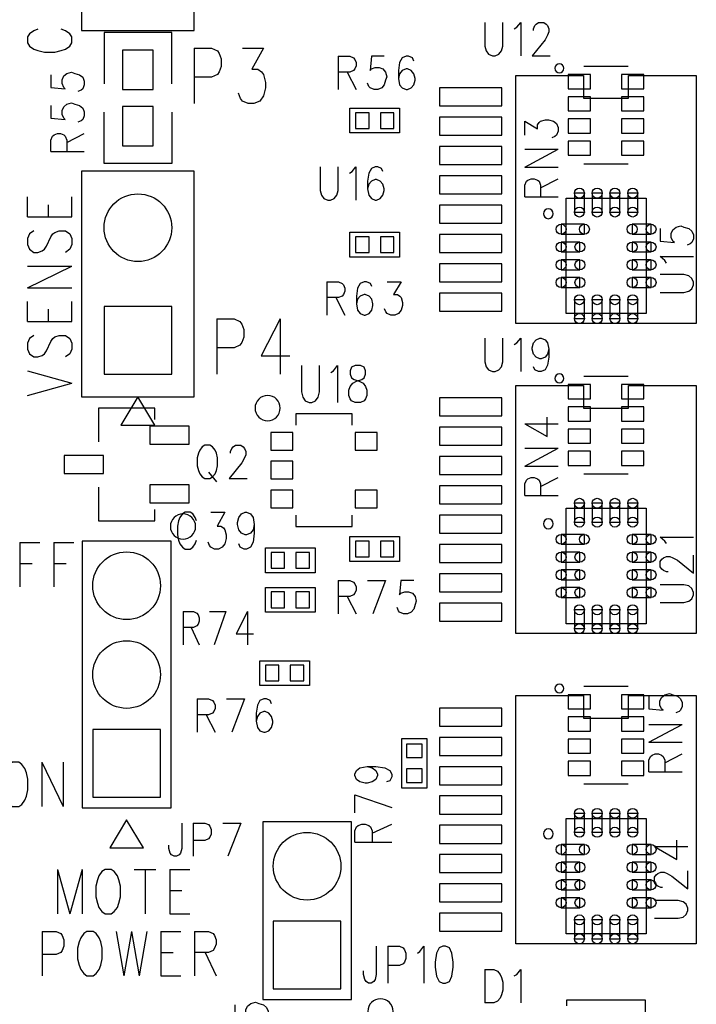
# Model space of a CAD drawing. Extents: x 2 to 38, y 4.3 to 27.6.
# Tile 8 of 25: x 12 to 14.5, y 14.6 to 18.3. Entities that reach past the tile are written whole.
import ezdxf

# ---------------------------------------------------------------- set-up
doc = ezdxf.new("R2010")
doc.units = 0
doc.layers.get('0').update_dxf_attribs({"linetype": 'CONTINUOUS'})
doc.layers.add('assy_t', color=3, linetype='CONTINUOUS')

# ---------------------------------------------------------------- blocks, each defined once
blk = doc.blocks.new('D18')
blk.add_lwpolyline([(-0.02539, -0.02963), (0.02539, -0.02963), (0.02539, 0.02963), (-0.02539, 0.02963)], close=True)
blk = doc.blocks.new('D19')
blk.add_lwpolyline([(-0.02963, -0.02539), (0.02963, -0.02539), (0.02963, 0.02539), (-0.02963, 0.02539)], close=True)
blk = doc.blocks.new('D384')
blk.add_circle((0, 0), 0.127)
blk = doc.blocks.new('D21')
blk.add_lwpolyline([(-0.12697, -0.12697), (0.12697, -0.12697), (0.12697, 0.12697), (-0.12697, 0.12697)], close=True)
blk = doc.blocks.new('D22')
blk.add_lwpolyline([(-0.07407, -0.03386), (0.07407, -0.03386), (0.07407, 0.03386), (-0.07407, 0.03386)], close=True)
blk = doc.blocks.new('D30')
blk.add_lwpolyline([(-0.05714, -0.07407), (0.05714, -0.07407), (0.05714, 0.07407), (-0.05714, 0.07407)], close=True)
blk = doc.blocks.new('D36')
blk.add_lwpolyline([(-0.11639, -0.03386), (0.11639, -0.03386), (0.11639, 0.03386), (-0.11639, 0.03386)], close=True)
blk = doc.blocks.new('D45')
blk.add_lwpolyline([(-0.04166, -0.02666), (0.04166, -0.02666), (0.04166, 0.02666), (-0.04166, 0.02666)], close=True)
blk = doc.blocks.new('D56')
blk.add_lwpolyline([(0.0437, 0.0187), (-0.0437, 0.0187), (-0.0437, -0.0187), (0.0437, -0.0187)], close=True)
for centre in [(-0.0437, 0), (0.0437, 0)]:
    blk.add_circle(centre, 0.0187)
blk = doc.blocks.new('D57')
blk.add_lwpolyline([(0.0354, 0.0187), (-0.0354, 0.0187), (-0.0354, -0.0187), (0.0354, -0.0187)], close=True)
for centre in [(-0.0354, 0), (0.0354, 0)]:
    blk.add_circle(centre, 0.0187)
blk = doc.blocks.new('D58')
blk.add_lwpolyline([(0.0187, 0.0354), (-0.0187, 0.0354), (-0.0187, -0.0354), (0.0187, -0.0354)], close=True)
for centre in [(0, 0.0354), (0, -0.0354)]:
    blk.add_circle(centre, 0.0187)
blk = doc.blocks.new('D59')
blk.add_lwpolyline([(-0.04166, -0.03333), (0.04166, -0.03333), (0.04166, 0.03333), (-0.04166, 0.03333)], close=True)

msp = doc.modelspace()

# ---------------------------------------------------------------- linework, layer by layer
at = {"layer": 'assy_t', "color": 3}
for points in [[(12.660022, 18.299443), (12.660022, 19.145903), (12.236802, 19.145903), (12.236802, 18.299443), (12.660022, 18.299443)], [(12.073582, 18.304063), (12.057722, 18.298283), (12.041842, 18.286743), (12.033922, 18.275203), (12.033922, 18.252123), (12.041842, 18.240563), (12.057722, 18.229023), (12.073582, 18.223263), (12.097402, 18.217483), (12.137082, 18.217483), (12.160882, 18.223263), (12.176762, 18.229023), (12.192622, 18.240563), (12.200562, 18.252123), (12.200562, 18.275203), (12.192622, 18.286743), (12.176762, 18.298283), (12.160882, 18.304063)], [(13.749842, 18.329203), (13.749842, 18.239923), (13.754662, 18.222063), (13.764282, 18.210163), (13.778702, 18.204203), (13.788322, 18.204203), (13.802762, 18.210163), (13.812382, 18.222063), (13.817182, 18.239923), (13.817182, 18.329203)], [(13.860462, 18.305383), (13.870082, 18.311343), (13.884522, 18.329203), (13.884522, 18.204203)], [(13.932602, 18.299443), (13.932602, 18.305383), (13.937422, 18.317303), (13.942222, 18.323243), (13.951842, 18.329203), (13.971082, 18.329203), (13.980702, 18.323243), (13.985522, 18.317303), (13.990322, 18.305383), (13.990322, 18.293483), (13.985522, 18.281583), (13.975902, 18.263723), (13.927802, 18.204203), (13.995122, 18.204203)], [(12.575382, 18.098403), (12.575382, 18.290983), (12.321442, 18.290983), (12.321442, 18.098403)], [(12.660022, 18.232643), (12.660022, 18.024343)], [(12.660022, 18.232643), (12.724962, 18.232643), (12.746602, 18.222723), (12.753822, 18.212803), (12.761022, 18.192963), (12.761022, 18.163203), (12.753822, 18.143363), (12.746602, 18.133443), (12.724962, 18.123523)], [(12.840382, 18.232643), (12.919742, 18.232643), (12.876462, 18.153283), (12.898102, 18.153283), (12.912522, 18.143363), (12.919742, 18.133443), (12.926962, 18.103703), (12.926962, 18.083863), (12.919742, 18.054103), (12.905322, 18.034263), (12.883662, 18.024343), (12.862022, 18.024343), (12.840382, 18.034263), (12.833162, 18.044183), (12.825962, 18.064023)], [(13.199642, 18.202223), (13.199642, 18.077243)], [(13.199642, 18.202223), (13.242942, 18.202223), (13.257362, 18.196283), (13.262182, 18.190323), (13.266982, 18.178423), (13.266982, 18.166523), (13.262182, 18.154623), (13.257362, 18.148663), (13.242942, 18.142703), (13.199642, 18.142703)], [(13.372782, 18.202223), (13.324702, 18.202223), (13.319882, 18.148663), (13.324702, 18.154623), (13.339122, 18.160563), (13.353542, 18.160563), (13.367982, 18.154623), (13.377602, 18.142703), (13.382402, 18.124863), (13.377602, 18.112943), (13.372782, 18.095103), (13.363162, 18.083203), (13.348742, 18.077243), (13.334322, 18.077243), (13.319882, 18.083203), (13.315082, 18.089143), (13.310262, 18.101043)], [(13.483402, 18.184363), (13.478602, 18.196283), (13.464162, 18.202223), (13.454542, 18.202223), (13.440122, 18.196283), (13.430502, 18.178423), (13.425702, 18.148663), (13.425702, 18.118903), (13.430502, 18.095103), (13.440122, 18.083203), (13.454542, 18.077243), (13.459362, 18.077243), (13.473782, 18.083203), (13.483402, 18.095103), (13.488222, 18.112943), (13.488222, 18.118903), (13.483402, 18.136763), (13.473782, 18.148663), (13.459362, 18.154623), (13.454542, 18.154623), (13.440122, 18.148663), (13.430502, 18.136763), (13.425702, 18.118903)], [(14.121502, 18.165303), (14.288142, 18.165303)], [(12.122402, 18.133023), (12.122402, 18.084943), (12.175962, 18.080123), (12.170002, 18.084943), (12.164062, 18.099363), (12.164062, 18.113803), (12.170002, 18.128223), (12.181922, 18.137843), (12.199762, 18.142643), (12.211662, 18.137843), (12.229522, 18.133023), (12.241422, 18.123403), (12.247382, 18.108983), (12.247382, 18.094563), (12.241422, 18.080123), (12.235482, 18.075323), (12.223582, 18.070503)], [(12.724962, 18.123523), (12.660022, 18.123523)], [(13.233322, 18.142703), (13.266982, 18.077243)], [(13.866242, 18.130143), (14.120182, 18.130143), (14.120182, 18.045503), (14.289462, 18.045503), (14.289462, 18.130143), (14.543402, 18.130143), (14.543402, 17.199043), (13.866242, 17.199043), (13.866242, 18.130143)], [(12.122402, 18.017603), (12.122402, 17.969503), (12.175962, 17.964703), (12.170002, 17.969503), (12.164062, 17.983943), (12.164062, 17.998363), (12.170002, 18.012803), (12.181922, 18.022423), (12.199762, 18.027223), (12.211662, 18.022423), (12.229522, 18.017603), (12.241422, 18.007983), (12.247382, 17.993563), (12.247382, 17.979123), (12.241422, 17.964703), (12.235482, 17.959883), (12.223582, 17.955083)], [(13.430302, 17.914303), (13.244082, 17.914303), (13.244082, 18.007403), (13.430302, 18.007403), (13.430302, 17.914303)], [(12.575382, 17.992603), (12.575382, 17.800023), (12.321442, 17.800023), (12.321442, 17.992603)], [(13.899962, 17.906023), (13.899962, 17.958923), (13.947582, 17.930083), (13.947582, 17.944503), (13.953522, 17.954123), (13.959482, 17.958923), (13.977342, 17.963743), (13.989242, 17.963743), (14.007102, 17.958923), (14.019002, 17.949303), (14.024942, 17.934883), (14.024942, 17.920463), (14.019002, 17.906023), (14.013042, 17.901223), (14.001142, 17.896403)], [(12.122402, 17.844463), (12.122402, 17.887743), (12.128342, 17.902183), (12.134302, 17.906983), (12.146202, 17.911803), (12.158102, 17.911803), (12.170002, 17.906983), (12.175962, 17.902183), (12.181922, 17.887743), (12.181922, 17.844463)], [(12.181922, 17.878123), (12.247382, 17.911803)], [(13.899962, 17.785783), (14.024942, 17.853123)], [(13.899962, 17.853123), (14.024942, 17.853123)], [(12.122402, 17.844463), (12.247382, 17.844463)], [(13.131942, 17.787463), (13.131942, 17.698183), (13.136742, 17.680323), (13.146362, 17.668423), (13.160782, 17.662483), (13.170402, 17.662483), (13.184842, 17.668423), (13.194462, 17.680323), (13.199262, 17.698183), (13.199262, 17.787463)], [(13.242542, 17.763663), (13.252162, 17.769603), (13.266602, 17.787463), (13.266602, 17.662483)], [(13.367602, 17.769603), (13.362782, 17.781503), (13.348362, 17.787463), (13.338742, 17.787463), (13.324302, 17.781503), (13.314682, 17.763663), (13.309882, 17.733903), (13.309882, 17.704143), (13.314682, 17.680323), (13.324302, 17.668423), (13.338742, 17.662483), (13.343542, 17.662483), (13.357982, 17.668423), (13.367602, 17.680323), (13.372402, 17.698183), (13.372402, 17.704143), (13.367602, 17.721983), (13.357982, 17.733903), (13.343542, 17.739843), (13.338742, 17.739843), (13.324302, 17.733903), (13.314682, 17.721983), (13.309882, 17.704143)], [(13.899962, 17.785783), (14.024942, 17.785783)], [(14.121502, 17.798723), (14.288142, 17.798723)], [(12.236802, 17.770403), (12.236802, 16.923943), (12.660022, 16.923943), (12.660022, 17.770403), (12.236802, 17.770403)], [(13.899962, 17.675163), (13.899962, 17.718463), (13.905922, 17.732883), (13.911862, 17.737703), (13.923762, 17.742503), (13.935682, 17.742503), (13.947582, 17.737703), (13.953522, 17.732883), (13.959482, 17.718463), (13.959482, 17.675163)], [(13.959482, 17.708843), (14.024942, 17.742503)], [(12.033922, 17.598983), (12.033922, 17.674023)], [(12.200562, 17.598983), (12.200562, 17.674023)], [(13.899962, 17.675163), (14.024942, 17.675163)], [(14.354782, 17.669583), (14.354782, 17.236363), (14.054862, 17.236363), (14.054862, 17.669583), (14.354782, 17.669583)], [(12.113262, 17.598983), (12.113262, 17.645163)], [(12.033922, 17.598983), (12.200562, 17.598983)], [(14.407842, 17.555903), (14.407842, 17.507803), (14.461402, 17.503003), (14.455462, 17.507803), (14.449502, 17.522223), (14.449502, 17.536663), (14.455462, 17.551083), (14.467362, 17.560703), (14.485222, 17.565523), (14.497122, 17.560703), (14.514962, 17.555903), (14.526882, 17.546283), (14.532822, 17.531843), (14.532822, 17.517423), (14.526882, 17.503003), (14.520922, 17.498183), (14.509022, 17.493383)], [(12.057722, 17.547043), (12.041842, 17.535503), (12.033922, 17.518183)], [(12.033922, 17.518183), (12.033922, 17.495103), (12.041842, 17.477803), (12.057722, 17.466243), (12.073582, 17.466243), (12.089462, 17.472023), (12.097402, 17.477803), (12.105342, 17.489343), (12.121202, 17.523963), (12.129142, 17.535503), (12.137082, 17.541283), (12.152942, 17.547043), (12.176762, 17.547043), (12.192622, 17.535503), (12.200562, 17.518183)], [(12.200562, 17.518183), (12.200562, 17.495103), (12.192622, 17.477803), (12.176762, 17.466243)], [(13.244082, 17.541863), (13.430302, 17.541863), (13.430302, 17.448743), (13.244082, 17.448743), (13.244082, 17.541863)], [(14.431642, 17.426043), (14.425702, 17.435663), (14.407842, 17.450083), (14.532822, 17.450083)], [(12.033922, 17.333503), (12.200562, 17.414303)], [(12.033922, 17.414303), (12.200562, 17.414303)], [(14.407842, 17.315423), (14.497122, 17.315423), (14.514962, 17.320243), (14.526882, 17.329863), (14.532822, 17.344283), (14.532822, 17.353903), (14.526882, 17.368323), (14.514962, 17.377943), (14.497122, 17.382763), (14.407842, 17.382763)], [(12.033922, 17.333503), (12.200562, 17.333503)], [(13.157322, 17.355763), (13.157322, 17.230783)], [(13.157322, 17.355763), (13.200602, 17.355763), (13.215042, 17.349823), (13.219842, 17.343863), (13.224662, 17.331963), (13.224662, 17.320063), (13.219842, 17.308143), (13.215042, 17.302203), (13.200602, 17.296243), (13.157322, 17.296243)], [(13.325662, 17.337903), (13.320842, 17.349823), (13.306422, 17.355763), (13.296802, 17.355763), (13.282382, 17.349823), (13.272762, 17.331963), (13.267942, 17.302203), (13.267942, 17.272443), (13.272762, 17.248643), (13.282382, 17.236723), (13.296802, 17.230783), (13.301602, 17.230783), (13.316042, 17.236723), (13.325662, 17.248643), (13.330462, 17.266483), (13.330462, 17.272443), (13.325662, 17.290303), (13.316042, 17.302203), (13.301602, 17.308143), (13.296802, 17.308143), (13.282382, 17.302203), (13.272762, 17.290303), (13.267942, 17.272443)], [(13.383362, 17.355763), (13.436282, 17.355763), (13.407422, 17.308143), (13.421842, 17.308143), (13.431462, 17.302203), (13.436282, 17.296243), (13.441082, 17.278403), (13.441082, 17.266483), (13.436282, 17.248643), (13.426662, 17.236723), (13.412222, 17.230783), (13.397802, 17.230783), (13.383362, 17.236723), (13.378562, 17.242683), (13.373742, 17.254583)], [(13.191002, 17.296243), (13.224662, 17.230783)], [(12.033922, 17.206543), (12.033922, 17.281563)], [(12.200562, 17.206543), (12.200562, 17.281563)], [(12.113262, 17.206543), (12.113262, 17.252703)], [(12.033922, 17.206543), (12.200562, 17.206543)], [(12.744682, 17.216903), (12.744682, 17.008583)], [(12.744682, 17.216903), (12.809602, 17.216903), (12.831242, 17.206983), (12.838462, 17.197063), (12.845682, 17.177223), (12.845682, 17.147463), (12.838462, 17.127623), (12.831242, 17.117703), (12.809602, 17.107783), (12.744682, 17.107783)], [(12.982742, 17.216903), (12.910602, 17.078023), (13.018822, 17.078023)], [(12.982742, 17.216903), (12.982742, 17.008583)], [(12.057722, 17.154603), (12.041842, 17.143063), (12.033922, 17.125743), (12.033922, 17.102663), (12.041842, 17.085343), (12.057722, 17.073803), (12.073582, 17.073803), (12.089462, 17.079563), (12.097402, 17.085343), (12.105342, 17.096883), (12.121202, 17.131523), (12.129142, 17.143063), (12.137082, 17.148823), (12.152942, 17.154603), (12.176762, 17.154603), (12.192622, 17.143063), (12.200562, 17.125743), (12.200562, 17.102663), (12.192622, 17.085343), (12.176762, 17.073803)], [(13.749842, 17.144143), (13.749842, 17.054883), (13.754662, 17.037023), (13.764282, 17.025123), (13.778702, 17.019163), (13.788322, 17.019163), (13.802762, 17.025123), (13.812382, 17.037023), (13.817182, 17.054883), (13.817182, 17.144143)], [(13.860462, 17.120343), (13.870082, 17.126303), (13.884522, 17.144143), (13.884522, 17.019163)], [(13.990322, 17.102483), (13.985522, 17.084643), (13.975902, 17.072723), (13.961462, 17.066783), (13.956662, 17.066783), (13.942222, 17.072723), (13.932602, 17.084643), (13.927802, 17.102483), (13.927802, 17.108443), (13.932602, 17.126303), (13.942222, 17.138203), (13.956662, 17.144143), (13.961462, 17.144143), (13.975902, 17.138203), (13.985522, 17.126303), (13.990322, 17.102483), (13.990322, 17.072723), (13.985522, 17.042963), (13.975902, 17.025123), (13.961462, 17.019163), (13.951842, 17.019163), (13.937422, 17.025123), (13.932602, 17.037023)], [(13.062102, 17.041643), (13.062102, 16.942463), (13.066902, 16.922623), (13.076522, 16.909383), (13.090962, 16.902783), (13.100582, 16.902783), (13.115002, 16.909383), (13.124622, 16.922623), (13.129442, 16.942463)], [(13.129442, 16.942463), (13.129442, 17.041643)], [(13.172722, 17.015203), (13.182342, 17.021803), (13.196762, 17.041643), (13.196762, 16.902783)], [(13.264102, 17.041643), (13.249662, 17.035043), (13.244862, 17.021803), (13.244862, 17.008583), (13.249662, 16.995363), (13.259282, 16.988743), (13.278522, 16.982123), (13.292962, 16.975523), (13.302562, 16.962303), (13.307382, 16.949063), (13.307382, 16.929223), (13.302562, 16.916003), (13.297762, 16.909383), (13.283342, 16.902783), (13.264102, 16.902783), (13.249662, 16.909383), (13.244862, 16.916003), (13.240042, 16.929223), (13.240042, 16.949063), (13.244862, 16.962303), (13.254482, 16.975523), (13.268902, 16.982123), (13.288142, 16.988743), (13.297762, 16.995363), (13.302562, 17.008583), (13.302562, 17.021803), (13.297762, 17.035043), (13.283342, 17.041643), (13.264102, 17.041643)], [(12.033922, 17.021863), (12.200562, 16.975683)], [(14.121502, 17.001423), (14.288142, 17.001423)], [(12.033922, 16.929523), (12.200562, 16.975683)], [(13.866242, 16.966263), (14.120182, 16.966263), (14.120182, 16.881623), (14.289462, 16.881623), (14.289462, 16.966263), (14.543402, 16.966263), (14.543402, 16.035163), (13.866242, 16.035163), (13.866242, 16.966263)], [(12.448422, 16.923943), (12.384922, 16.818123), (12.511902, 16.818123), (12.448422, 16.923943)], [(12.511902, 16.839283), (12.511902, 16.881623), (12.300282, 16.881623), (12.300282, 16.754643)], [(13.252562, 16.818123), (13.252562, 16.860463), (13.040942, 16.860463), (13.040942, 16.818123)], [(13.899962, 16.822943), (13.983282, 16.774843), (13.983282, 16.846983)], [(13.899962, 16.822943), (14.024942, 16.822943)], [(12.699462, 16.742083), (12.689842, 16.736123), (12.680222, 16.724223), (12.675422, 16.712323), (12.670602, 16.694463), (12.670602, 16.664703), (12.675422, 16.646863), (12.680222, 16.634943), (12.689842, 16.623043), (12.699462, 16.617103), (12.718702, 16.617103), (12.728322, 16.623043), (12.737942, 16.634943), (12.742762, 16.646863), (12.747562, 16.664703), (12.747562, 16.694463), (12.742762, 16.712323), (12.737942, 16.724223), (12.728322, 16.736123), (12.718702, 16.742083), (12.699462, 16.742083)], [(12.795662, 16.712323), (12.795662, 16.718283), (12.800462, 16.730183), (12.805282, 16.736123), (12.814902, 16.742083), (12.834142, 16.742083), (12.843742, 16.736123), (12.848562, 16.730183), (12.853362, 16.718283), (12.853362, 16.706363), (12.848562, 16.694463), (12.838942, 16.676623), (12.790842, 16.617103), (12.858182, 16.617103)], [(13.899962, 16.664223), (14.024942, 16.731563)], [(13.899962, 16.731563), (14.024942, 16.731563)], [(12.713902, 16.640903), (12.742762, 16.605183)], [(13.899962, 16.664223), (14.024942, 16.664223)], [(14.121502, 16.634843), (14.288142, 16.634843)], [(13.899962, 16.553603), (13.899962, 16.596903), (13.905922, 16.611323), (13.911862, 16.616143), (13.923762, 16.620943), (13.935682, 16.620943), (13.947582, 16.616143), (13.953522, 16.611323), (13.959482, 16.596903), (13.959482, 16.553603)], [(13.959482, 16.587283), (14.024942, 16.620943)], [(12.300282, 16.585363), (12.300282, 16.458383), (12.511902, 16.458383), (12.511902, 16.500703)], [(13.899962, 16.553603), (14.024942, 16.553603)], [(12.668682, 16.458383), (12.663882, 16.471603), (12.654262, 16.484843), (12.644642, 16.491443), (12.625402, 16.491443), (12.615782, 16.484843), (12.606162, 16.471603), (12.601362, 16.458383), (12.596542, 16.438543), (12.596542, 16.405483), (12.601362, 16.385643), (12.606162, 16.372423), (12.615782, 16.359183), (12.625402, 16.352583), (12.644642, 16.352583), (12.654262, 16.359183), (12.663882, 16.372423), (12.668682, 16.385643)], [(12.721582, 16.491443), (12.774502, 16.491443), (12.745642, 16.438543), (12.760062, 16.438543), (12.769682, 16.431923), (12.774502, 16.425323), (12.779302, 16.405483), (12.779302, 16.392263), (12.774502, 16.372423), (12.764882, 16.359183), (12.750442, 16.352583), (12.736022, 16.352583), (12.721582, 16.359183), (12.716782, 16.365803), (12.711982, 16.379023)], [(12.885122, 16.445163), (12.880302, 16.425323), (12.870682, 16.412103), (12.856262, 16.405483), (12.851442, 16.405483), (12.837022, 16.412103), (12.827402, 16.425323), (12.822582, 16.445163), (12.822582, 16.451763), (12.827402, 16.471603), (12.837022, 16.484843), (12.851442, 16.491443), (12.856262, 16.491443), (12.870682, 16.484843), (12.880302, 16.471603), (12.885122, 16.445163), (12.885122, 16.412103), (12.880302, 16.379023), (12.870682, 16.359183), (12.856262, 16.352583), (12.846642, 16.352583), (12.832202, 16.359183), (12.827402, 16.372423)], [(14.354782, 16.505703), (14.354782, 16.072483), (14.054862, 16.072483), (14.054862, 16.505703), (14.354782, 16.505703)], [(13.040942, 16.479543), (13.040942, 16.437223), (13.252562, 16.437223), (13.252562, 16.479543)], [(12.005942, 16.377703), (12.005942, 16.211063)], [(12.005942, 16.377703), (12.080982, 16.377703)], [(12.132922, 16.377703), (12.132922, 16.211063)], [(12.132922, 16.377703), (12.207942, 16.377703)], [(12.239462, 16.381563), (12.239462, 15.381803), (12.572722, 15.381803), (12.572722, 16.381563), (12.239462, 16.381563)], [(13.244082, 16.399123), (13.430302, 16.399123), (13.430302, 16.306023), (13.244082, 16.306023), (13.244082, 16.399123)], [(14.431642, 16.372783), (14.425702, 16.382403), (14.407842, 16.396823), (14.532822, 16.396823)], [(13.112882, 16.263703), (12.926662, 16.263703), (12.926662, 16.356803), (13.112882, 16.356803), (13.112882, 16.263703)], [(12.005942, 16.298343), (12.052122, 16.298343)], [(12.132922, 16.298343), (12.179082, 16.298343)], [(14.437602, 16.266963), (14.431642, 16.266963), (14.419742, 16.271783), (14.413802, 16.276583), (14.407842, 16.286203), (14.407842, 16.305443), (14.413802, 16.315063), (14.419742, 16.319863)], [(14.419742, 16.319863), (14.431642, 16.324683), (14.443542, 16.324683), (14.455462, 16.319863)], [(14.455462, 16.319863), (14.473302, 16.310263), (14.532822, 16.262163), (14.532822, 16.329483)], [(13.199642, 16.234203), (13.199642, 16.109223)], [(13.199642, 16.234203), (13.242942, 16.234203), (13.257362, 16.228263), (13.262182, 16.222303), (13.266982, 16.210403), (13.266982, 16.198503), (13.262182, 16.186583), (13.257362, 16.180643), (13.242942, 16.174683), (13.199642, 16.174683)], [(13.310262, 16.234203), (13.377602, 16.234203)], [(13.377602, 16.234203), (13.329502, 16.109223)], [(13.483402, 16.234203), (13.435322, 16.234203), (13.430502, 16.180643), (13.435322, 16.186583), (13.449742, 16.192543), (13.464162, 16.192543), (13.478602, 16.186583), (13.488222, 16.174683), (13.493022, 16.156823)], [(12.926662, 16.208683), (13.112882, 16.208683), (13.112882, 16.115563), (12.926662, 16.115563), (12.926662, 16.208683)], [(14.407842, 16.151543), (14.497122, 16.151543), (14.514962, 16.156343), (14.526882, 16.165963), (14.532822, 16.180403), (14.532822, 16.190023), (14.526882, 16.204443), (14.514962, 16.214063), (14.497122, 16.218883), (14.407842, 16.218883)], [(13.233322, 16.174683), (13.266982, 16.109223)], [(13.493022, 16.156823), (13.488222, 16.144923), (13.483402, 16.127083), (13.473782, 16.115163), (13.459362, 16.109223), (13.444922, 16.109223), (13.430502, 16.115163), (13.425702, 16.121123), (13.420882, 16.133023)], [(12.617702, 16.117823), (12.617702, 15.992823)], [(12.617702, 16.117823), (12.656662, 16.117823), (12.669642, 16.111863), (12.673982, 16.105923)], [(12.717262, 16.117823), (12.777862, 16.117823)], [(12.777862, 16.117823), (12.734582, 15.992823)], [(12.860102, 16.117823), (12.816822, 16.034483), (12.881742, 16.034483)], [(12.860102, 16.117823), (12.860102, 15.992823)], [(12.673982, 16.105923), (12.678302, 16.094003), (12.678302, 16.082103), (12.673982, 16.070203), (12.669642, 16.064243), (12.656662, 16.058303), (12.617702, 16.058303)], [(12.648002, 16.058303), (12.678302, 15.992823)], [(13.091722, 15.840463), (12.905502, 15.840463), (12.905502, 15.933583), (13.091722, 15.933583), (13.091722, 15.840463)], [(14.121502, 15.837543), (14.288142, 15.837543)], [(12.670602, 15.789803), (12.670602, 15.664823)], [(12.670602, 15.789803), (12.713902, 15.789803), (12.728322, 15.783863), (12.733142, 15.777903), (12.737942, 15.766003), (12.737942, 15.754103), (12.733142, 15.742203), (12.728322, 15.736243), (12.713902, 15.730303), (12.670602, 15.730303)], [(12.781222, 15.789803), (12.848562, 15.789803)], [(12.848562, 15.789803), (12.800462, 15.664823)], [(12.949562, 15.771963), (12.944742, 15.783863), (12.930322, 15.789803), (12.920702, 15.789803), (12.906282, 15.783863), (12.896662, 15.766003), (12.891842, 15.736243), (12.891842, 15.706483), (12.896662, 15.682683), (12.906282, 15.670783), (12.920702, 15.664823), (12.925502, 15.664823), (12.939942, 15.670783), (12.949562, 15.682683), (12.954362, 15.700543), (12.954362, 15.706483), (12.949562, 15.724343), (12.939942, 15.736243), (12.925502, 15.742203), (12.920702, 15.742203), (12.906282, 15.736243), (12.896662, 15.724343), (12.891842, 15.706483)], [(13.866242, 15.802383), (14.120182, 15.802383), (14.120182, 15.717723), (14.289462, 15.717723), (14.289462, 15.802383), (14.543402, 15.802383), (14.543402, 14.871263), (13.866242, 14.871263), (13.866242, 15.802383)], [(14.365522, 15.800463), (14.365522, 15.752363), (14.419082, 15.747543), (14.413122, 15.752363), (14.407182, 15.766783), (14.407182, 15.781223), (14.413122, 15.795643), (14.425042, 15.805263), (14.442882, 15.810063), (14.454802, 15.805263), (14.472642, 15.800463), (14.484542, 15.790843), (14.490502, 15.776403), (14.490502, 15.761983), (14.484542, 15.747543), (14.478602, 15.742743), (14.466702, 15.737923)], [(12.704282, 15.730303), (12.737942, 15.664823)], [(14.365522, 15.627323), (14.490502, 15.694643)], [(14.365522, 15.694643), (14.490502, 15.694643)], [(13.438782, 15.455323), (13.438782, 15.641543), (13.531882, 15.641543), (13.531882, 15.455323), (13.438782, 15.455323)], [(14.365522, 15.627323), (14.490502, 15.627323)], [(14.365522, 15.516703), (14.365522, 15.559983), (14.371462, 15.574403), (14.377422, 15.579223), (14.389322, 15.584023), (14.401222, 15.584023), (14.413122, 15.579223), (14.419082, 15.574403), (14.425042, 15.559983), (14.425042, 15.516703)], [(14.425042, 15.550363), (14.490502, 15.584023)], [(11.978062, 15.552403), (11.966502, 15.544463), (11.954962, 15.528603), (11.949202, 15.512723), (11.943422, 15.488923), (11.943422, 15.449243), (11.949202, 15.425443), (11.954962, 15.409563), (11.966502, 15.393703), (11.978062, 15.385763), (12.001142, 15.385763), (12.012682, 15.393703), (12.024222, 15.409563), (12.030002, 15.425443), (12.035762, 15.449243), (12.035762, 15.488923), (12.030002, 15.512723), (12.024222, 15.528603), (12.012682, 15.544463), (12.001142, 15.552403), (11.978062, 15.552403)], [(12.087702, 15.552403), (12.087702, 15.385763)], [(12.087702, 15.552403), (12.168502, 15.385763)], [(12.168502, 15.552403), (12.168502, 15.385763)], [(13.308102, 15.535943), (13.327942, 15.531123), (13.341162, 15.521503), (13.347782, 15.507083), (13.347782, 15.502263), (13.341162, 15.487843), (13.327942, 15.478223), (13.308102, 15.473403), (13.301482, 15.473403), (13.281642, 15.478223), (13.268422, 15.487843), (13.261822, 15.502263)], [(13.261822, 15.507083), (13.268422, 15.521503), (13.281642, 15.531123), (13.308102, 15.535943), (13.341162, 15.535943), (13.374242, 15.531123), (13.394062, 15.521503), (13.400682, 15.507083), (13.400682, 15.497463), (13.394062, 15.483023), (13.380842, 15.478223)], [(13.261822, 15.502263), (13.261822, 15.507083)], [(14.365522, 15.516703), (14.490502, 15.516703)], [(14.121502, 15.470963), (14.288142, 15.470963)], [(13.261822, 15.430123), (13.400682, 15.382023)], [(13.261822, 15.362803), (13.261822, 15.430123)], [(14.354782, 15.341823), (14.354782, 14.908603), (14.054862, 14.908603), (14.054862, 15.341823), (14.354782, 15.341823)], [(12.406102, 15.336823), (12.342602, 15.231023), (12.469582, 15.231023), (12.406102, 15.336823)], [(12.612902, 15.324263), (12.612902, 15.229023), (12.608082, 15.211183), (12.603282, 15.205223), (12.593662, 15.199283), (12.584042, 15.199283), (12.574422, 15.205223), (12.569622, 15.211183), (12.564802, 15.229023), (12.564802, 15.240943)], [(12.656182, 15.324263), (12.656182, 15.199283)], [(12.656182, 15.324263), (12.699462, 15.324263), (12.713902, 15.318303), (12.718702, 15.312363), (12.723522, 15.300443), (12.723522, 15.282603), (12.718702, 15.270703), (12.713902, 15.264743), (12.699462, 15.258783), (12.656182, 15.258783)], [(12.766802, 15.324263), (12.834142, 15.324263)], [(12.834142, 15.324263), (12.786042, 15.199283)], [(12.916642, 15.328823), (12.916642, 14.662323), (13.249882, 14.662323), (13.249882, 15.328823), (12.916642, 15.328823)], [(13.261822, 15.295463), (13.268422, 15.309883), (13.275042, 15.314703), (13.288262, 15.319503), (13.301482, 15.319503), (13.314722, 15.314703), (13.321322, 15.309883), (13.327942, 15.295463), (13.327942, 15.252183)], [(13.327942, 15.285843), (13.400682, 15.319503)], [(13.261822, 15.252183), (13.261822, 15.295463)], [(13.261822, 15.252183), (13.400682, 15.252183)], [(14.386682, 15.235823), (14.470002, 15.187723), (14.470002, 15.259863)], [(14.386682, 15.235823), (14.511662, 15.235823)], [(12.146382, 15.150343), (12.146382, 14.983683)], [(12.146382, 15.150343), (12.192562, 14.983683)], [(12.238722, 15.150343), (12.192562, 14.983683)], [(12.238722, 15.150343), (12.238722, 14.983683)], [(12.325302, 15.150343), (12.313742, 15.142403), (12.302202, 15.126523), (12.296442, 15.110663), (12.290662, 15.086843)], [(12.383002, 15.086843), (12.377242, 15.110663), (12.371462, 15.126523), (12.359922, 15.142403), (12.348382, 15.150343), (12.325302, 15.150343)], [(12.434942, 15.150343), (12.515742, 15.150343)], [(12.475342, 15.150343), (12.475342, 14.983683)], [(12.567682, 15.150343), (12.567682, 14.983683)], [(12.567682, 15.150343), (12.642722, 15.150343)], [(14.416442, 15.081923), (14.410482, 15.081923), (14.398582, 15.086723), (14.392622, 15.091543), (14.386682, 15.101163), (14.386682, 15.120403), (14.392622, 15.130023), (14.398582, 15.134823), (14.410482, 15.139643), (14.422382, 15.139643), (14.434302, 15.134823), (14.452142, 15.125203), (14.511662, 15.077123), (14.511662, 15.144443)], [(12.290662, 15.086843), (12.290662, 15.047183), (12.296442, 15.023363), (12.302202, 15.007503), (12.313742, 14.991623), (12.325302, 14.983683), (12.348382, 14.983683), (12.359922, 14.991623), (12.371462, 15.007503), (12.377242, 15.023363), (12.383002, 15.047183), (12.383002, 15.086843)], [(12.567682, 15.070983), (12.613862, 15.070983)], [(14.386682, 14.966503), (14.475962, 14.966503), (14.493802, 14.971303), (14.505722, 14.980923), (14.511662, 14.995363), (14.511662, 15.004963), (14.505722, 15.019403), (14.493802, 15.029023), (14.475962, 15.033823), (14.386682, 15.033823)], [(12.567682, 14.983683), (12.642722, 14.983683)], [(12.089622, 14.917563), (12.089622, 14.750923)], [(12.089622, 14.917563), (12.141582, 14.917563), (12.158882, 14.909623), (12.164662, 14.901683), (12.170422, 14.885823), (12.170422, 14.862003), (12.164662, 14.846143), (12.158882, 14.838203), (12.141582, 14.830263), (12.089622, 14.830263)], [(12.257002, 14.917563), (12.245462, 14.909623), (12.233922, 14.893763), (12.228142, 14.877883), (12.222362, 14.854083)], [(12.222362, 14.814403), (12.228142, 14.790583), (12.233922, 14.774723), (12.245462, 14.758843), (12.257002, 14.750923), (12.280082, 14.750923), (12.291622, 14.758843), (12.303162, 14.774723), (12.308942, 14.790583), (12.314722, 14.814403), (12.314722, 14.854083), (12.308942, 14.877883), (12.303162, 14.893763), (12.291622, 14.909623), (12.280082, 14.917563), (12.257002, 14.917563)], [(12.366662, 14.917563), (12.395502, 14.750923)], [(12.424362, 14.917563), (12.395502, 14.750923)], [(12.424362, 14.917563), (12.453222, 14.750923)], [(12.482082, 14.917563), (12.453222, 14.750923)], [(12.534022, 14.917563), (12.534022, 14.750923)], [(12.534022, 14.917563), (12.609042, 14.917563)], [(12.661002, 14.917563), (12.661002, 14.750923)], [(12.661002, 14.917563), (12.712942, 14.917563), (12.730242, 14.909623), (12.736022, 14.901683), (12.741782, 14.885823), (12.741782, 14.869943), (12.736022, 14.854083), (12.730242, 14.846143), (12.712942, 14.838203), (12.661002, 14.838203)], [(13.342962, 14.862003), (13.342962, 14.756203), (13.338162, 14.736363), (13.333362, 14.729743), (13.323742, 14.723143), (13.314122, 14.723143), (13.304502, 14.729743), (13.299682, 14.736363), (13.294882, 14.756203), (13.294882, 14.769423)], [(13.386262, 14.862003), (13.386262, 14.723143)], [(13.386262, 14.862003), (13.429542, 14.862003), (13.443962, 14.855403), (13.448782, 14.848783), (13.453582, 14.835563), (13.453582, 14.815723), (13.448782, 14.802503), (13.443962, 14.795883), (13.429542, 14.789263), (13.386262, 14.789263)], [(13.496882, 14.835563), (13.506502, 14.842163), (13.520922, 14.862003), (13.520922, 14.723143)], [(13.593062, 14.862003), (13.578642, 14.855403), (13.569022, 14.835563), (13.564202, 14.802503), (13.564202, 14.782663), (13.569022, 14.749583), (13.578642, 14.729743), (13.593062, 14.723143), (13.602682, 14.723143), (13.617102, 14.729743), (13.626722, 14.749583), (13.631542, 14.782663), (13.631542, 14.802503), (13.626722, 14.835563), (13.617102, 14.855403), (13.602682, 14.862003), (13.593062, 14.862003)], [(12.222362, 14.854083), (12.222362, 14.814403)], [(12.534022, 14.838203), (12.580202, 14.838203)], [(12.701402, 14.838203), (12.741782, 14.750923)], [(12.534022, 14.750923), (12.609042, 14.750923)], [(13.749842, 14.774063), (13.749842, 14.649083)], [(13.749842, 14.774063), (13.783522, 14.774063), (13.797942, 14.768103), (13.807562, 14.756203), (13.812382, 14.744303), (13.817182, 14.726443), (13.817182, 14.696683), (13.812382, 14.678823), (13.807562, 14.666923), (13.797942, 14.655023), (13.783522, 14.649083), (13.749842, 14.649083)], [(13.860462, 14.750243), (13.870082, 14.756203), (13.884522, 14.774063), (13.884522, 14.649083)], [(12.812262, 14.641963), (12.812262, 14.593863), (12.865822, 14.589043), (12.859882, 14.593863), (12.853922, 14.608283), (12.853922, 14.622723), (12.859882, 14.637143), (12.871782, 14.646763), (12.889642, 14.651583), (12.901542, 14.646763), (12.919382, 14.641963), (12.931302, 14.632343), (12.937242, 14.617903), (12.937242, 14.603483), (12.931302, 14.589043), (12.925342, 14.584243), (12.913442, 14.579423)], [(14.352962, 14.490363), (14.352962, 14.659663), (14.056702, 14.659663)], [(14.056702, 14.659663), (14.056702, 14.638503)]]:
    msp.add_lwpolyline(points, dxfattribs=at)
for points in [[(14.046522, 18.156963), (14.046522, 18.156963), (14.046522, 18.156963, 1), (14.013202, 18.156963), (14.013202, 18.156963), (14.013202, 18.156963, 1), (14.046522, 18.156963), (14.046522, 18.156963)], [(14.006842, 17.611263), (14.006842, 17.611263), (14.006842, 17.611263, 1), (13.969562, 17.611263), (13.969562, 17.611263), (13.969562, 17.611263, 1), (14.006842, 17.611263), (14.006842, 17.611263)], [(14.046522, 16.993083), (14.046522, 16.993083), (14.046522, 16.993083, 1), (14.013202, 16.993083), (14.013202, 16.993083), (14.013202, 16.993083, 1), (14.046522, 16.993083), (14.046522, 16.993083)], [(12.982442, 16.881623), (12.982442, 16.881623), (12.982442, 16.881623, 1), (12.887802, 16.881623), (12.887802, 16.881623), (12.887802, 16.881623, 1), (12.982442, 16.881623), (12.982442, 16.881623)], [(12.665022, 16.437223), (12.665022, 16.437223), (12.665022, 16.437223, 1), (12.570382, 16.437223), (12.570382, 16.437223), (12.570382, 16.437223, 1), (12.665022, 16.437223), (12.665022, 16.437223)], [(14.006842, 16.447383), (14.006842, 16.447383), (14.006842, 16.447383, 1), (13.969562, 16.447383), (13.969562, 16.447383), (13.969562, 16.447383, 1), (14.006842, 16.447383), (14.006842, 16.447383)], [(14.046522, 15.829203), (14.046522, 15.829203), (14.046522, 15.829203, 1), (14.013202, 15.829203), (14.013202, 15.829203), (14.013202, 15.829203, 1), (14.046522, 15.829203), (14.046522, 15.829203)], [(14.006842, 15.283503), (14.006842, 15.283503), (14.006842, 15.283503, 1), (13.969562, 15.283503), (13.969562, 15.283503), (13.969562, 15.283503, 1), (14.006842, 15.283503), (14.006842, 15.283503)], [(13.405682, 14.617323), (13.405682, 14.617323), (13.405682, 14.617323, 1), (13.311042, 14.617323), (13.311042, 14.617323), (13.311042, 14.617323, 1), (13.405682, 14.617323), (13.405682, 14.617323)]]:
    msp.add_lwpolyline(points, format="xyb", dxfattribs=at)

# ---------------------------------------------------------------- block references
at = {"layer": 'assy_t'}
for name, p in [('D30', (12.448422, 18.151303)), ('D45', (14.104842, 18.106983)), ('D45', (14.304802, 18.106983)), ('D36', (13.696942, 18.049723)), ('D45', (14.104842, 18.023663)), ('D45', (14.304802, 18.023663)), ('D30', (12.448422, 17.939683)), ('D18', (13.290642, 17.960863)), ('D18', (13.383762, 17.960863)), ('D36', (13.696942, 17.939683)), ('D45', (14.104842, 17.940363)), ('D45', (14.304802, 17.940363)), ('D36', (13.696942, 17.829643)), ('D45', (14.104842, 17.857043)), ('D45', (14.304802, 17.857043)), ('D36', (13.696942, 17.719603)), ('D58', (14.104842, 17.652923)), ('D58', (14.171502, 17.652923)), ('D58', (14.238142, 17.652923)), ('D58', (14.304802, 17.652923)), ('D384', (12.448422, 17.558783)), ('D36', (13.696942, 17.609563)), ('D56', (14.079862, 17.552943)), ('D57', (14.338122, 17.552943)), ('D18', (13.290642, 17.495303)), ('D18', (13.383762, 17.495303)), ('D36', (13.696942, 17.499523)), ('D57', (14.071522, 17.486303)), ('D57', (14.338122, 17.486303)), ('D36', (13.696942, 17.389483)), ('D57', (14.071522, 17.419643)), ('D57', (14.338122, 17.419643)), ('D57', (14.071522, 17.353003)), ('D57', (14.338122, 17.353003)), ('D36', (13.696942, 17.279443)), ('D58', (14.104842, 17.253023)), ('D58', (14.171502, 17.253023)), ('D58', (14.238142, 17.253023)), ('D58', (14.304802, 17.253023)), ('D21', (12.448422, 17.135563)), ('D45', (14.104842, 16.943103)), ('D45', (14.304802, 16.943103)), ('D36', (13.696942, 16.885843)), ('D45', (14.104842, 16.859783)), ('D45', (14.304802, 16.859783)), ('D22', (12.566922, 16.780043)), ('D59', (12.988442, 16.757143)), ('D59', (13.305042, 16.757143)), ('D36', (13.696942, 16.775803)), ('D45', (14.104842, 16.776483)), ('D45', (14.304802, 16.776483)), ('D45', (14.104842, 16.693163)), ('D45', (14.304802, 16.693163)), ('D22', (12.245262, 16.670003)), ('D59', (12.988442, 16.648843)), ('D36', (13.696942, 16.665763)), ('D22', (12.566922, 16.559963)), ('D59', (12.988442, 16.540523)), ('D59', (13.305042, 16.540523)), ('D36', (13.696942, 16.555723)), ('D58', (14.104842, 16.489043)), ('D58', (14.171502, 16.489043)), ('D58', (14.238142, 16.489043)), ('D58', (14.304802, 16.489043)), ('D36', (13.696942, 16.445683)), ('D18', (13.290642, 16.352583)), ('D18', (13.383762, 16.352583)), ('D56', (14.079862, 16.389063)), ('D57', (14.338122, 16.389063)), ('D384', (12.406102, 16.214943)), ('D18', (12.973222, 16.310263)), ('D18', (13.066342, 16.310263)), ('D36', (13.696942, 16.335643)), ('D57', (14.071522, 16.322423)), ('D57', (14.338122, 16.322423)), ('D57', (14.071522, 16.255763)), ('D57', (14.338122, 16.255763)), ('D36', (13.696942, 16.225603)), ('D18', (12.973222, 16.162123)), ('D18', (13.066342, 16.162123)), ('D57', (14.071522, 16.189123)), ('D57', (14.338122, 16.189123)), ('D36', (13.696942, 16.115563)), ('D58', (14.104842, 16.089143)), ('D58', (14.171502, 16.089143)), ('D58', (14.238142, 16.089143)), ('D58', (14.304802, 16.089143)), ('D384', (12.406102, 15.881683)), ('D18', (12.952062, 15.887023)), ('D18', (13.045162, 15.887023)), ('D45', (14.104842, 15.779223)), ('D45', (14.304802, 15.779223)), ('D36', (13.696942, 15.721963)), ('D45', (14.104842, 15.695903)), ('D45', (14.304802, 15.695903)), ('D21', (12.406102, 15.548443)), ('D36', (13.696942, 15.611923)), ('D45', (14.104842, 15.612583)), ('D45', (14.304802, 15.612583)), ('D19', (13.485322, 15.595003)), ('D19', (13.485322, 15.501883)), ('D36', (13.696942, 15.501883)), ('D45', (14.104842, 15.529283)), ('D45', (14.304802, 15.529283)), ('D36', (13.696942, 15.391843)), ('D58', (14.104842, 15.325163)), ('D58', (14.171502, 15.325163)), ('D58', (14.238142, 15.325163)), ('D58', (14.304802, 15.325163)), ('D36', (13.696942, 15.281803)), ('D384', (13.083262, 15.162203)), ('D56', (14.079862, 15.225183)), ('D57', (14.338122, 15.225183)), ('D36', (13.696942, 15.171763)), ('D57', (14.071522, 15.158543)), ('D57', (14.338122, 15.158543)), ('D36', (13.696942, 15.061723)), ('D57', (14.071522, 15.091883)), ('D57', (14.338122, 15.091883)), ('D57', (14.071522, 15.025223)), ('D57', (14.338122, 15.025223)), ('D36', (13.696942, 14.951683)), ('D58', (14.104842, 14.925263)), ('D58', (14.171502, 14.925263)), ('D58', (14.238142, 14.925263)), ('D58', (14.304802, 14.925263)), ('D21', (13.083262, 14.828943))]:
    msp.add_blockref(name, p, dxfattribs=at)

doc.saveas('drawing.dxf')
